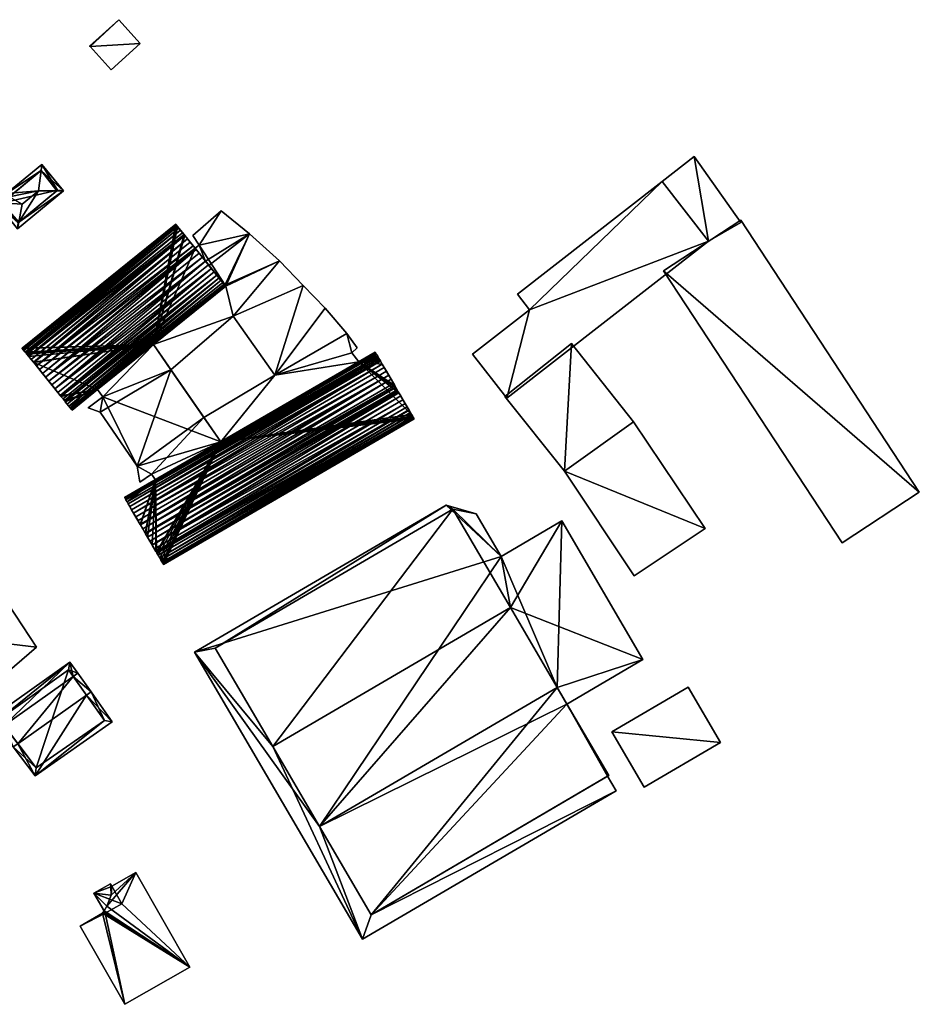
# Model space of a CAD drawing. Header units: inches. Extents: x 2685601 to 2690022, y 1235992 to 1239010.
# Tile 71 of 256: x 2686839 to 2686998, y 1235999 to 1236174. Entities that reach past the tile are written whole.
import ezdxf

# ---------------------------------------------------------------- set-up
doc = ezdxf.new("R2010")
doc.units = ezdxf.units.IN
doc.header["$MEASUREMENT"] = 0
doc.layers.add('Gebaeude Einzelhaus', color=10, linetype='Continuous')
doc.layers.add('Offenes Gebaeude', color=10, linetype='Continuous')

msp = doc.modelspace()

# ---------------------------------------------------------------- meshes
at = {"layer": 'Gebaeude Einzelhaus'}
mesh = msp.add_polyface(dxfattribs=at)
corners = [(2686856.271, 1236173.531, 409.592), (2686851.134, 1236168.866, 409.592), (2686851.216, 1236168.776, 409.592), (2686860.071, 1236169.346, 409.592), (2686854.934, 1236164.681, 409.592), (2686856.271, 1236173.531, 403.184), (2686860.071, 1236169.346, 403.184), (2686851.134, 1236168.866, 403.184), (2686851.216, 1236168.776, 403.184), (2686854.934, 1236164.681, 403.184)]
mesh.append_faces([[corners[k] for k in face] for face in [(0, 2, 3), (3, 2, 4), (0, 1, 2)]], dxfattribs={"color": 13})
mesh.append_faces([[corners[k] for k in face] for face in [(8, 6, 9), (7, 5, 8), (8, 5, 6), (3, 4, 6), (6, 4, 9), (4, 2, 9), (9, 2, 8), (2, 1, 8), (8, 1, 7), (1, 0, 7), (7, 0, 5), (0, 3, 5), (5, 3, 6)]], dxfattribs={"color": 41})
mesh = msp.add_polyface(dxfattribs=at)
corners = [(2686835.636, 1236141.145, 410.589), (2686835.594, 1236141.148, 410.573), (2686835.007, 1236140.663, 410.176), (2686838.611, 1236137.715, 410.647), (2686838.393, 1236136.561, 410.176), (2686839.214, 1236140.899, 411.946), (2686842.55, 1236146.853, 410.588), (2686842.683, 1236147.934, 410.176), (2686836.456, 1236142.795, 410.176), (2686842.113, 1236143.291, 411.946), (2686836.915, 1236142.238, 410.573), (2686846.528, 1236143.274, 410.176), (2686845.354, 1236143.279, 410.647), (2686835.604, 1236141.119, 410.567), (2686838.494, 1236137.618, 410.567), (2686845.471, 1236143.375, 410.568), (2686842.581, 1236146.878, 410.567), (2686845.471, 1236143.375, 404.784), (2686842.581, 1236146.878, 404.784), (2686835.604, 1236141.119, 404.784), (2686838.494, 1236137.618, 404.784)]
mesh.append_faces([[corners[k] for k in face] for face in [(7, 16, 6), (11, 15, 7), (7, 15, 16), (11, 12, 15), (4, 3, 11), (11, 3, 12), (2, 14, 4), (4, 14, 3), (0, 13, 1), (1, 13, 2), (2, 13, 14), (10, 0, 1), (7, 6, 8), (8, 6, 10), (10, 6, 0), (11, 6, 12), (12, 6, 9), (11, 7, 6), (3, 9, 5), (3, 12, 9), (4, 11, 3), (3, 11, 12), (9, 10, 5), (5, 10, 0), (0, 10, 1), (6, 8, 9), (9, 8, 10), (6, 7, 8), (0, 3, 5), (0, 2, 3), (3, 2, 4), (0, 1, 2)]], dxfattribs={"color": 13})
mesh.append_faces([[corners[k] for k in face] for face in [(17, 20, 19), (17, 19, 18), (3, 20, 17), (3, 17, 12), (14, 20, 3), (12, 17, 15), (19, 20, 13), (13, 20, 14), (18, 19, 0), (0, 19, 13), (6, 18, 0), (16, 18, 6), (17, 18, 16), (15, 17, 16)]], dxfattribs={"color": 41})
mesh = msp.add_polyface(dxfattribs=at)
corners = [(2686879.4, 1236135.681, 404.934), (2686870.511, 1236133.693, 404.934), (2686874.391, 1236139.75, 404.934), (2686869.359, 1236135.368, 404.934), (2686884.68, 1236130.924, 404.934), (2686875.196, 1236126.414, 404.934), (2686869.764, 1236133.152, 404.934), (2686876.493, 1236121.144, 404.934), (2686862.395, 1236116.091, 404.934), (2686865.486, 1236111.634, 404.934), (2686883.853, 1236110.674, 404.934), (2686876.493, 1236121.144, 412.146), (2686865.486, 1236111.634, 412.147), (2686869.764, 1236133.152, 412.147), (2686870.511, 1236133.693, 412.147), (2686869.359, 1236135.368, 412.147), (2686874.391, 1236139.75, 412.147), (2686879.4, 1236135.681, 412.147), (2686884.68, 1236130.924, 412.146), (2686869.764, 1236133.151, 404.934), (2686866.679, 1236136.976, 416.891), (2686867.821, 1236135.562, 417.945), (2686867.821, 1236135.562, 404.934), (2686867.97, 1236135.376, 404.934), (2686867.97, 1236135.376, 418.036), (2686872.222, 1236130.105, 412.147), (2686875.058, 1236126.585, 416.551), (2686875.058, 1236126.585, 412.147), (2686874.651, 1236127.09, 417.215), (2686874.886, 1236126.798, 416.891), (2686874.354, 1236127.459, 417.516), (2686874, 1236127.898, 417.791), (2686873.596, 1236128.398, 418.036), (2686873.148, 1236128.954, 418.246), (2686872.663, 1236129.556, 418.418), (2686871.61, 1236130.861, 412.147), (2686872.148, 1236130.196, 418.55), (2686871.61, 1236130.861, 418.638), (2686871.06, 1236131.544, 418.683), (2686870.506, 1236132.231, 418.683), (2686869.956, 1236132.913, 418.638), (2686869.764, 1236133.151, 418.607), (2686869.419, 1236133.579, 418.55), (2686868.904, 1236134.218, 418.418), (2686868.418, 1236134.82, 418.246), (2686875.163, 1236126.456, 416.201), (2686875.163, 1236126.456, 412.147), (2686875.196, 1236126.414, 415.845), (2686875.196, 1236126.414, 412.147), (2686862.395, 1236116.091, 415.275), (2686862.395, 1236116.091, 412.147), (2686852.55, 1236108.152, 415.845)]
mesh.append_faces([[corners[k] for k in face] for face in [(11, 50, 12), (11, 48, 50), (35, 14, 13), (14, 16, 15), (27, 17, 25), (25, 17, 35), (35, 17, 14), (14, 17, 16), (11, 18, 48), (48, 18, 46), (46, 18, 27), (27, 18, 17), (51, 47, 45)]], dxfattribs={"color": 13})
mesh.append_faces([[corners[k] for k in face] for face in [(0, 1, 2), (2, 1, 3), (4, 5, 0), (0, 5, 1), (1, 5, 6), (4, 7, 5), (5, 7, 8), (8, 7, 9), (10, 11, 7), (11, 12, 7), (7, 12, 9), (1, 13, 14), (1, 6, 13), (14, 15, 1), (1, 15, 3), (15, 16, 3), (3, 16, 2), (16, 17, 2), (2, 17, 0), (17, 18, 0), (19, 5, 8), (20, 21, 22), (21, 23, 22), (21, 24, 23), (25, 26, 27), (25, 28, 26), (26, 28, 29), (25, 30, 28), (25, 31, 30), (25, 32, 31), (25, 33, 32), (25, 34, 33), (35, 36, 25), (25, 36, 34), (35, 37, 36), (35, 38, 37), (13, 39, 35), (35, 39, 38), (13, 40, 39), (13, 41, 40), (13, 42, 41), (13, 43, 42), (13, 44, 43), (13, 24, 44), (19, 23, 13), (13, 23, 24), (27, 45, 46), (27, 26, 45), (46, 47, 48), (46, 45, 47), (47, 49, 48)]], dxfattribs={"color": 41})
mesh = msp.add_polyface(dxfattribs=at)
corners = [(2686869.764, 1236133.151, 404.934), (2686862.395, 1236116.091, 404.934), (2686867.97, 1236135.376, 404.934), (2686867.821, 1236135.562, 404.934), (2686866.679, 1236136.976, 404.934), (2686866.508, 1236137.189, 404.934), (2686866.404, 1236137.318, 404.934), (2686866.37, 1236137.361, 404.934), (2686839.205, 1236115.459, 404.934), (2686839.205, 1236115.459, 415.845), (2686866.37, 1236137.361, 415.845), (2686866.404, 1236137.318, 416.201), (2686866.508, 1236137.189, 416.551), (2686866.679, 1236136.976, 416.891), (2686867.566, 1236135.878, 417.791), (2686867.213, 1236136.315, 417.516), (2686866.915, 1236136.684, 417.215), (2686867.821, 1236135.562, 417.945), (2686852.55, 1236108.152, 415.845), (2686862.395, 1236116.091, 415.275), (2686875.196, 1236126.414, 415.845), (2686875.196, 1236126.414, 412.147), (2686862.395, 1236116.091, 412.147), (2686875.058, 1236126.585, 416.551), (2686847.999, 1236104.554, 416.201), (2686875.163, 1236126.456, 416.201), (2686839.24, 1236115.415, 416.201), (2686839.344, 1236115.286, 416.551), (2686839.414, 1236115.199, 416.691), (2686839.515, 1236115.074, 416.891), (2686839.751, 1236114.781, 417.215), (2686839.91, 1236114.585, 417.375), (2686840.049, 1236114.413, 417.516), (2686840.352, 1236114.036, 417.753), (2686840.401, 1236113.975, 417.791), (2686840.806, 1236113.474, 418.036), (2686867.97, 1236135.376, 418.036), (2686868.418, 1236134.82, 418.246), (2686841.186, 1236113.003, 418.214), (2686841.254, 1236112.918, 418.246), (2686868.904, 1236134.218, 418.418), (2686841.74, 1236112.315, 418.418), (2686869.419, 1236133.579, 418.55), (2686842.255, 1236111.676, 418.55), (2686869.764, 1236133.151, 418.607), (2686842.793, 1236111.01, 418.638), (2686869.956, 1236132.913, 418.638), (2686870.506, 1236132.231, 418.683), (2686843.343, 1236110.328, 418.683), (2686871.06, 1236131.544, 418.683), (2686843.896, 1236109.641, 418.683), (2686871.61, 1236130.861, 418.638), (2686872.148, 1236130.196, 418.55), (2686844.984, 1236108.293, 418.55), (2686872.663, 1236129.556, 418.418), (2686873.148, 1236128.954, 418.246), (2686845.934, 1236107.113, 418.264), (2686873.596, 1236128.398, 418.036), (2686846.067, 1236106.949, 418.207), (2686874, 1236127.898, 417.791), (2686846.665, 1236106.207, 417.895), (2686874.354, 1236127.459, 417.516), (2686847.19, 1236105.556, 417.516), (2686874.651, 1236127.09, 417.215), (2686847.488, 1236105.188, 417.215), (2686874.886, 1236126.798, 416.891), (2686847.894, 1236104.683, 416.551)]
mesh.append_faces([[corners[k] for k in face] for face in [(23, 24, 25), (11, 9, 26), (11, 10, 9), (12, 27, 28), (12, 26, 27), (12, 11, 26), (13, 28, 29), (13, 12, 28), (16, 13, 30), (30, 13, 29), (15, 31, 32), (15, 16, 31), (31, 16, 30), (14, 15, 33), (33, 15, 32), (14, 33, 34), (17, 34, 35), (17, 14, 34), (36, 17, 35), (37, 38, 39), (37, 36, 38), (38, 36, 35), (40, 37, 41), (41, 37, 39), (42, 41, 43), (42, 40, 41), (44, 43, 45), (44, 42, 43), (46, 44, 45), (47, 46, 48), (48, 46, 45), (49, 48, 50), (49, 47, 48), (51, 49, 50), (52, 51, 53), (54, 52, 53), (55, 54, 56), (57, 55, 58), (59, 57, 60), (61, 59, 62), (63, 61, 64), (65, 66, 23), (65, 63, 64)]], dxfattribs={"color": 13})
mesh.append_faces([[corners[k] for k in face] for face in [(0, 1, 2), (2, 1, 3), (3, 1, 4), (4, 1, 5), (5, 1, 6), (6, 1, 7), (7, 1, 8), (9, 10, 8), (8, 10, 7), (10, 6, 7), (10, 11, 6), (11, 5, 6), (11, 12, 5), (12, 4, 5), (12, 13, 4), (14, 13, 15), (15, 13, 16), (13, 3, 4), (14, 17, 13), (18, 19, 20), (21, 19, 22)]], dxfattribs={"color": 41})
mesh = msp.add_polyface(dxfattribs=at)
corners = [(2686897.454, 1236114.629, 404.934), (2686896.57, 1236118.064, 404.934), (2686898.433, 1236115.55, 404.934), (2686888.895, 1236126.543, 404.934), (2686876.493, 1236121.144, 404.934), (2686884.68, 1236130.924, 404.934), (2686898.703, 1236113.078, 404.934), (2686883.853, 1236110.674, 404.934), (2686892.755, 1236122.535, 404.934), (2686883.853, 1236110.674, 412.146), (2686876.493, 1236121.144, 412.146), (2686879.4, 1236135.681, 404.934), (2686884.68, 1236130.924, 412.146), (2686888.895, 1236126.543, 412.146), (2686892.755, 1236122.535, 412.146), (2686896.57, 1236118.064, 412.146), (2686898.433, 1236115.55, 412.146), (2686897.454, 1236114.629, 412.146), (2686898.703, 1236113.078, 412.146), (2686902.866, 1236112.633, 404.934), (2686905.05, 1236108.87, 404.934), (2686902.553, 1236113.174, 404.934), (2686902.52, 1236113.23, 404.934), (2686902.433, 1236113.381, 404.934), (2686902.278, 1236113.646, 404.934), (2686902.11, 1236113.936, 404.934), (2686902.048, 1236114.044, 404.934), (2686901.864, 1236114.359, 404.934), (2686901.731, 1236114.588, 404.934), (2686901.65, 1236114.726, 404.934), (2686901.624, 1236114.774, 404.934), (2686901.624, 1236114.774, 415.845), (2686901.65, 1236114.726, 416.236), (2686901.731, 1236114.588, 416.622), (2686901.864, 1236114.359, 416.996), (2686902.048, 1236114.044, 417.351), (2686902.11, 1236113.936, 417.441), (2686902.278, 1236113.646, 417.683), (2686902.433, 1236113.381, 417.853), (2686902.52, 1236113.23, 417.95), (2686902.553, 1236113.174, 417.986), (2686902.866, 1236112.633, 418.255), (2686903.591, 1236111.384, 418.675), (2686903.214, 1236112.034, 418.486)]
mesh.append_faces([[corners[k] for k in face] for face in [(10, 13, 12), (15, 17, 16), (10, 9, 13), (13, 9, 14), (14, 9, 15), (15, 9, 17), (17, 9, 18)]], dxfattribs={"color": 13})
mesh.append_faces([[corners[k] for k in face] for face in [(0, 1, 2), (3, 4, 5), (6, 7, 0), (0, 7, 1), (1, 7, 8), (8, 7, 3), (3, 7, 4), (9, 10, 7), (11, 12, 5), (13, 5, 12), (13, 3, 5), (13, 14, 3), (3, 14, 8), (14, 15, 8), (8, 15, 1), (15, 16, 1), (1, 16, 2), (16, 17, 2), (2, 17, 0), (17, 18, 0), (0, 18, 6), (6, 19, 20), (6, 21, 19), (6, 22, 21), (6, 23, 22), (6, 24, 23), (6, 25, 24), (6, 26, 25), (6, 27, 26), (6, 28, 27), (6, 29, 28), (6, 30, 29), (18, 30, 6), (18, 31, 30), (31, 29, 30), (31, 32, 29), (32, 28, 29), (32, 33, 28), (33, 27, 28), (33, 34, 27), (34, 26, 27), (34, 35, 26), (35, 25, 26), (35, 36, 25), (36, 24, 25), (36, 37, 24), (37, 23, 24), (37, 38, 23), (38, 22, 23), (38, 39, 22), (39, 21, 22), (39, 40, 21), (40, 19, 21), (40, 41, 19), (42, 20, 43), (43, 20, 41), (41, 20, 19)]], dxfattribs={"color": 41})
mesh = msp.add_polyface(dxfattribs=at)
corners = [(2686865.486, 1236111.634, 404.934), (2686853.448, 1236106.856, 404.934), (2686862.395, 1236116.091, 404.934), (2686852.549, 1236108.153, 404.934), (2686852.996, 1236104.125, 404.934), (2686853.448, 1236106.856, 415.275), (2686852.549, 1236108.153, 415.275), (2686862.395, 1236116.091, 415.275), (2686865.486, 1236111.634, 412.147), (2686862.395, 1236116.091, 412.147), (2686874.305, 1236098.915, 415.275), (2686841.254, 1236112.918, 404.934), (2686852.55, 1236108.152, 404.934), (2686845.984, 1236107.051, 404.934), (2686846.067, 1236106.949, 404.934), (2686839.205, 1236115.459, 404.934), (2686839.24, 1236115.415, 404.934), (2686839.751, 1236114.781, 404.934), (2686839.91, 1236114.585, 404.934), (2686840.049, 1236114.413, 404.934), (2686840.401, 1236113.975, 404.934), (2686841.186, 1236113.003, 404.934), (2686843.343, 1236110.328, 418.683), (2686843.896, 1236109.641, 418.683), (2686844.446, 1236108.959, 418.638), (2686844.984, 1236108.293, 418.55), (2686845.499, 1236107.654, 418.418), (2686845.934, 1236107.113, 418.264), (2686841.74, 1236112.315, 418.418), (2686842.255, 1236111.676, 418.55), (2686842.793, 1236111.01, 418.638), (2686841.254, 1236112.918, 418.246), (2686841.186, 1236113.003, 418.214), (2686840.806, 1236113.474, 418.036), (2686840.401, 1236113.975, 417.791), (2686840.352, 1236114.036, 417.753), (2686840.049, 1236114.413, 417.516), (2686839.91, 1236114.585, 417.375), (2686839.751, 1236114.781, 417.215), (2686839.414, 1236115.199, 416.691), (2686839.515, 1236115.074, 416.891), (2686839.344, 1236115.286, 416.551), (2686839.24, 1236115.415, 416.201), (2686839.205, 1236115.459, 415.845), (2686852.55, 1236108.152, 415.845), (2686852.55, 1236108.152, 415.275), (2686847.999, 1236104.554, 416.201), (2686875.163, 1236126.456, 416.201), (2686847.894, 1236104.683, 416.551), (2686875.058, 1236126.585, 416.551), (2686871.61, 1236130.861, 418.638), (2686872.663, 1236129.556, 418.418), (2686873.148, 1236128.954, 418.246), (2686845.984, 1236107.051, 418.246), (2686846.067, 1236106.949, 418.207), (2686873.596, 1236128.398, 418.036), (2686846.433, 1236106.495, 418.036), (2686874, 1236127.898, 417.791), (2686846.665, 1236106.207, 417.895), (2686846.836, 1236105.994, 417.791), (2686847.19, 1236105.556, 417.516), (2686847.488, 1236105.188, 417.215), (2686874.354, 1236127.459, 417.516), (2686874.886, 1236126.798, 416.891), (2686847.723, 1236104.895, 416.891)]
mesh.append_faces([[corners[k] for k in face] for face in [(5, 7, 6), (5, 10, 7), (46, 44, 47), (48, 46, 49), (50, 23, 24), (25, 50, 24), (51, 25, 26), (52, 53, 54), (52, 27, 53), (27, 51, 26), (55, 54, 56), (57, 58, 59), (58, 55, 56), (60, 57, 59), (61, 62, 60), (63, 64, 48), (63, 61, 64)]], dxfattribs={"color": 13})
mesh.append_faces([[corners[k] for k in face] for face in [(0, 1, 2), (2, 1, 3), (0, 4, 1), (5, 6, 1), (1, 6, 3), (7, 8, 9), (7, 10, 8), (11, 12, 13), (13, 12, 14), (15, 2, 16), (16, 2, 17), (17, 2, 18), (18, 2, 19), (19, 2, 20), (20, 2, 21), (21, 2, 11), (11, 2, 12), (22, 13, 23), (23, 13, 24), (24, 13, 25), (25, 13, 26), (26, 13, 27), (28, 11, 29), (29, 11, 30), (30, 11, 22), (22, 11, 13), (28, 31, 11), (31, 32, 11), (11, 32, 21), (33, 21, 32), (33, 34, 21), (21, 34, 20), (35, 20, 34), (35, 36, 20), (20, 36, 19), (36, 37, 19), (19, 37, 18), (37, 38, 18), (18, 38, 17), (39, 38, 40), (41, 42, 39), (39, 42, 38), (38, 42, 17), (17, 42, 16), (42, 43, 16), (16, 43, 15), (44, 45, 7)]], dxfattribs={"color": 41})
mesh = msp.add_polyface(dxfattribs=at)
corners = [(2686898.703, 1236113.078, 404.934), (2686874.305, 1236098.915, 404.934), (2686883.853, 1236110.674, 404.934), (2686871.333, 1236103.203, 404.934), (2686871.333, 1236103.203, 412.146), (2686883.853, 1236110.674, 412.146), (2686862.078, 1236093.194, 404.934), (2686865.486, 1236111.634, 412.147), (2686865.486, 1236111.634, 404.934), (2686874.305, 1236098.915, 415.275), (2686874.305, 1236098.915, 412.146), (2686864.063, 1236077.433, 404.934), (2686863.929, 1236077.661, 404.934), (2686864.17, 1236077.248, 404.934), (2686908.476, 1236102.968, 404.934), (2686898.703, 1236113.078, 412.146), (2686901.624, 1236114.774, 415.845), (2686857.316, 1236089.053, 415.845), (2686864.17, 1236077.248, 415.845), (2686901.65, 1236114.726, 416.236), (2686857.344, 1236089.006, 416.236), (2686901.731, 1236114.588, 416.622), (2686857.424, 1236088.868, 416.622), (2686901.864, 1236114.359, 416.996), (2686857.558, 1236088.639, 416.996), (2686902.048, 1236114.044, 417.351), (2686857.74, 1236088.323, 417.351), (2686857.971, 1236087.925, 417.683), (2686902.11, 1236113.936, 417.441), (2686902.278, 1236113.646, 417.683), (2686902.433, 1236113.381, 417.853), (2686858.245, 1236087.453, 417.986), (2686902.52, 1236113.23, 417.95), (2686902.553, 1236113.174, 417.986), (2686902.866, 1236112.633, 418.255), (2686858.559, 1236086.913, 418.255), (2686903.214, 1236112.034, 418.486), (2686858.908, 1236086.313, 418.486), (2686903.591, 1236111.384, 418.675), (2686859.284, 1236085.664, 418.675), (2686903.991, 1236110.695, 418.82), (2686859.684, 1236084.974, 418.82), (2686904.408, 1236109.976, 418.917), (2686860.085, 1236084.284, 418.913), (2686860.101, 1236084.256, 418.917), (2686904.835, 1236109.241, 418.967), (2686860.528, 1236083.52, 418.967), (2686905.05, 1236108.87, 418.967), (2686860.959, 1236082.779, 418.967), (2686905.216, 1236108.585, 418.967), (2686905.265, 1236108.5, 418.967), (2686861.035, 1236082.649, 418.958), (2686905.508, 1236108.082, 418.939), (2686861.385, 1236082.044, 418.917), (2686905.81, 1236107.561, 418.89), (2686861.803, 1236081.326, 418.82), (2686906.509, 1236106.358, 418.675), (2686862.164, 1236080.704, 418.689), (2686862.203, 1236080.636, 418.675), (2686906.109, 1236107.046, 418.82), (2686906.886, 1236105.708, 418.486), (2686862.579, 1236079.988, 418.486), (2686907.234, 1236105.108, 418.255), (2686862.846, 1236079.528, 418.309), (2686862.928, 1236079.388, 418.255), (2686863.006, 1236079.254, 418.188), (2686864.143, 1236077.294, 416.236), (2686908.476, 1236102.968, 415.845), (2686864.063, 1236077.433, 416.622), (2686908.45, 1236103.014, 416.236), (2686863.929, 1236077.661, 416.996), (2686908.236, 1236103.383, 416.996), (2686863.746, 1236077.978, 417.351), (2686863.515, 1236078.374, 417.683), (2686907.823, 1236104.095, 417.683), (2686863.241, 1236078.846, 417.986), (2686907.548, 1236104.568, 417.986), (2686907.581, 1236104.511, 417.95)]
mesh.append_faces([[corners[k] for k in face] for face in [(15, 5, 10), (10, 5, 4), (19, 17, 20), (19, 16, 17), (21, 19, 22), (22, 19, 20), (23, 24, 25), (25, 24, 26), (23, 21, 24), (24, 21, 22), (27, 28, 26), (26, 28, 25), (27, 29, 28), (30, 27, 31), (30, 29, 27), (32, 30, 31), (33, 32, 31), (34, 31, 35), (34, 33, 31), (36, 34, 37), (37, 34, 35), (38, 37, 39), (38, 36, 37), (40, 39, 41), (40, 38, 39), (42, 43, 44), (42, 40, 43), (43, 40, 41), (45, 42, 46), (46, 42, 44), (47, 48, 49), (47, 46, 48), (47, 45, 46), (50, 48, 51), (52, 51, 53), (54, 53, 55), (56, 57, 58), (57, 59, 55), (60, 58, 61), (62, 63, 64), (63, 60, 61), (62, 64, 65), (66, 18, 67), (68, 66, 69), (70, 68, 71), (72, 70, 71), (73, 72, 74), (75, 76, 65), (75, 73, 77)]], dxfattribs={"color": 13})
mesh.append_faces([[corners[k] for k in face] for face in [(0, 1, 2), (2, 1, 3), (4, 5, 3), (3, 5, 2), (3, 1, 6), (7, 4, 8), (8, 4, 3), (7, 9, 4), (4, 9, 10), (1, 11, 12), (1, 13, 11), (1, 14, 13), (10, 9, 15), (16, 9, 17), (14, 18, 13)]], dxfattribs={"color": 41})
mesh = msp.add_polyface(dxfattribs=at)
corners = [(2686874.305, 1236098.915, 404.934), (2686908.369, 1236103.153, 404.934), (2686908.476, 1236102.968, 404.934), (2686908.45, 1236103.014, 404.934), (2686908.236, 1236103.383, 404.934), (2686908.053, 1236103.698, 404.934), (2686898.703, 1236113.078, 404.934), (2686908.037, 1236103.726, 404.934), (2686905.81, 1236107.561, 404.934), (2686905.693, 1236107.764, 404.934), (2686905.265, 1236108.5, 404.934), (2686905.216, 1236108.585, 404.934), (2686905.05, 1236108.87, 404.934), (2686898.703, 1236113.078, 412.146), (2686874.305, 1236098.915, 415.275), (2686901.624, 1236114.774, 415.845), (2686904.835, 1236109.241, 418.967), (2686904.408, 1236109.976, 418.917), (2686903.991, 1236110.695, 418.82), (2686903.591, 1236111.384, 418.675), (2686905.05, 1236108.87, 418.967), (2686905.216, 1236108.585, 418.967), (2686905.265, 1236108.5, 418.967), (2686905.554, 1236108.003, 418.933), (2686905.508, 1236108.082, 418.939), (2686905.693, 1236107.764, 418.917), (2686905.81, 1236107.561, 418.89), (2686907.581, 1236104.511, 417.95), (2686907.234, 1236105.108, 418.255), (2686907.548, 1236104.568, 417.986), (2686906.886, 1236105.708, 418.486), (2686906.509, 1236106.358, 418.675), (2686906.109, 1236107.046, 418.82), (2686907.823, 1236104.095, 417.683), (2686908.037, 1236103.726, 417.374), (2686908.053, 1236103.698, 417.351), (2686908.236, 1236103.383, 416.996), (2686908.369, 1236103.153, 416.622), (2686908.45, 1236103.014, 416.236), (2686908.476, 1236102.968, 415.845), (2686864.17, 1236077.248, 415.845), (2686860.959, 1236082.779, 418.967), (2686861.035, 1236082.649, 418.958), (2686861.385, 1236082.044, 418.917), (2686861.803, 1236081.326, 418.82), (2686862.164, 1236080.704, 418.689), (2686862.203, 1236080.636, 418.675), (2686862.846, 1236079.528, 418.309), (2686864.143, 1236077.294, 416.236), (2686864.063, 1236077.433, 416.622), (2686863.746, 1236077.978, 417.351), (2686863.006, 1236079.254, 418.188), (2686863.241, 1236078.846, 417.986), (2686863.515, 1236078.374, 417.683)]
mesh.append_faces([[corners[k] for k in face] for face in [(21, 41, 22), (24, 22, 42), (23, 24, 43), (25, 23, 43), (26, 25, 43), (32, 26, 44), (31, 32, 45), (30, 31, 46), (28, 30, 47), (48, 39, 38), (49, 37, 36), (49, 38, 37), (50, 35, 34), (50, 36, 35), (33, 50, 34), (51, 29, 28), (52, 27, 29), (27, 53, 33)]], dxfattribs={"color": 13})
mesh.append_faces([[corners[k] for k in face] for face in [(0, 1, 2), (2, 1, 3), (0, 4, 1), (0, 5, 4), (6, 7, 0), (0, 7, 5), (6, 8, 7), (6, 9, 8), (6, 10, 9), (6, 11, 10), (6, 12, 11), (13, 14, 15), (16, 12, 17), (17, 12, 18), (18, 12, 19), (16, 20, 12), (20, 21, 12), (12, 21, 11), (21, 22, 11), (11, 22, 10), (23, 10, 24), (24, 10, 22), (23, 25, 10), (10, 25, 9), (25, 26, 9), (9, 26, 8), (27, 28, 29), (28, 8, 30), (30, 8, 31), (31, 8, 32), (32, 8, 26), (33, 34, 27), (27, 34, 28), (28, 34, 8), (8, 34, 7), (34, 35, 7), (7, 35, 5), (35, 36, 5), (5, 36, 4), (36, 37, 4), (4, 37, 1), (37, 38, 1), (1, 38, 3), (38, 39, 3), (3, 39, 2), (39, 40, 2)]], dxfattribs={"color": 41})
mesh = msp.add_polyface(dxfattribs=at)
corners = [(2686853.448, 1236106.856, 404.934), (2686852.996, 1236104.125, 404.934), (2686850.899, 1236104.898, 404.934), (2686871.333, 1236103.203, 404.934), (2686859.536, 1236094.584, 404.934), (2686865.486, 1236111.634, 404.934), (2686862.078, 1236093.194, 404.934), (2686860.009, 1236091.759, 404.934), (2686874.305, 1236098.915, 404.934), (2686862.759, 1236092.212, 404.934), (2686862.759, 1236092.212, 415.275), (2686862.078, 1236093.194, 415.275), (2686860.009, 1236091.759, 415.275), (2686859.536, 1236094.584, 415.275), (2686852.996, 1236104.125, 415.275), (2686850.899, 1236104.898, 415.275), (2686853.448, 1236106.856, 415.275), (2686846.067, 1236106.949, 404.934), (2686852.55, 1236108.152, 404.934), (2686846.665, 1236106.207, 404.934), (2686846.836, 1236105.994, 404.934), (2686847.488, 1236105.188, 404.934), (2686847.723, 1236104.895, 404.934), (2686847.894, 1236104.683, 404.934), (2686847.999, 1236104.554, 404.934), (2686848.033, 1236104.51, 404.934), (2686846.836, 1236105.994, 417.791), (2686846.665, 1236106.207, 417.895), (2686846.433, 1236106.495, 418.036), (2686846.067, 1236106.949, 418.207), (2686845.984, 1236107.051, 404.934), (2686845.984, 1236107.051, 418.246), (2686845.934, 1236107.113, 418.264), (2686852.55, 1236108.152, 415.275), (2686852.55, 1236108.152, 415.845), (2686848.033, 1236104.51, 415.845), (2686847.999, 1236104.554, 416.201), (2686847.894, 1236104.683, 416.551), (2686847.723, 1236104.895, 416.891), (2686847.488, 1236105.188, 417.215), (2686847.19, 1236105.556, 417.516), (2686857.344, 1236089.006, 404.934), (2686857.316, 1236089.053, 404.934), (2686857.424, 1236088.868, 404.934), (2686857.558, 1236088.639, 404.934), (2686857.74, 1236088.323, 404.934), (2686862.928, 1236079.388, 404.934), (2686857.344, 1236089.006, 416.236), (2686857.316, 1236089.053, 415.845), (2686874.305, 1236098.915, 415.275)]
mesh.append_faces([[corners[k] for k in face] for face in [(49, 11, 10), (16, 13, 49), (49, 13, 11), (11, 13, 12), (15, 14, 16), (16, 14, 13), (36, 35, 34)]], dxfattribs={"color": 13})
mesh.append_faces([[corners[k] for k in face] for face in [(0, 1, 2), (3, 4, 5), (5, 4, 1), (3, 6, 4), (4, 6, 7), (6, 8, 9), (9, 10, 6), (6, 10, 11), (11, 12, 6), (6, 12, 7), (12, 13, 7), (7, 13, 4), (13, 14, 4), (4, 14, 1), (14, 15, 1), (1, 15, 2), (15, 16, 2), (2, 16, 0), (17, 18, 19), (19, 18, 20), (20, 18, 21), (21, 18, 22), (22, 18, 23), (23, 18, 24), (24, 18, 25), (26, 19, 20), (26, 27, 19), (27, 17, 19), (28, 29, 27), (27, 29, 17), (29, 30, 17), (29, 31, 30), (32, 30, 31), (33, 25, 18), (34, 35, 33), (33, 35, 25), (35, 24, 25), (35, 36, 24), (36, 23, 24), (36, 37, 23), (37, 22, 23), (37, 38, 22), (38, 21, 22), (38, 39, 21), (39, 20, 21), (40, 26, 39), (39, 26, 20), (9, 41, 42), (9, 43, 41), (9, 44, 43), (9, 45, 44), (8, 46, 9), (47, 48, 41), (41, 48, 42), (48, 10, 42), (42, 10, 9), (48, 49, 10)]], dxfattribs={"color": 41})
mesh = msp.add_polyface(dxfattribs=at)
corners = [(2686862.759, 1236092.212, 404.934), (2686860.085, 1236084.284, 404.934), (2686857.74, 1236088.323, 404.934), (2686860.101, 1236084.256, 404.934), (2686860.959, 1236082.779, 404.934), (2686861.035, 1236082.649, 404.934), (2686861.385, 1236082.044, 404.934), (2686862.164, 1236080.704, 404.934), (2686862.203, 1236080.636, 404.934), (2686862.846, 1236079.528, 404.934), (2686862.928, 1236079.388, 404.934), (2686874.305, 1236098.915, 404.934), (2686863.006, 1236079.254, 404.934), (2686863.241, 1236078.846, 404.934), (2686863.515, 1236078.374, 404.934), (2686863.746, 1236077.978, 404.934), (2686863.929, 1236077.661, 404.934), (2686864.063, 1236077.433, 404.934), (2686864.17, 1236077.248, 404.934), (2686864.143, 1236077.294, 404.934), (2686863.929, 1236077.661, 416.996), (2686863.746, 1236077.978, 417.351), (2686863.515, 1236078.374, 417.683), (2686863.241, 1236078.846, 417.986), (2686863.006, 1236079.254, 418.188), (2686862.928, 1236079.388, 418.255), (2686862.846, 1236079.528, 418.309), (2686862.579, 1236079.988, 418.486), (2686862.203, 1236080.636, 418.675), (2686862.164, 1236080.704, 418.689), (2686861.803, 1236081.326, 418.82), (2686861.385, 1236082.044, 418.917), (2686861.035, 1236082.649, 418.958), (2686860.959, 1236082.779, 418.967), (2686860.528, 1236083.52, 418.967), (2686860.101, 1236084.256, 418.917), (2686860.085, 1236084.284, 418.913), (2686858.559, 1236086.913, 418.255), (2686858.908, 1236086.313, 418.486), (2686859.284, 1236085.664, 418.675), (2686859.684, 1236084.974, 418.82), (2686857.971, 1236087.925, 417.683), (2686857.74, 1236088.323, 417.351), (2686858.245, 1236087.453, 417.986), (2686857.558, 1236088.639, 416.996), (2686857.558, 1236088.639, 404.934), (2686857.424, 1236088.868, 416.622), (2686857.424, 1236088.868, 404.934), (2686857.344, 1236089.006, 416.236), (2686857.344, 1236089.006, 404.934), (2686864.063, 1236077.433, 416.622), (2686864.17, 1236077.248, 415.845), (2686864.143, 1236077.294, 416.236)]
mesh.append_faces([[corners[k] for k in face] for face in [(0, 1, 2), (0, 3, 1), (0, 4, 3), (0, 5, 4), (0, 6, 5), (0, 7, 6), (0, 8, 7), (0, 9, 8), (0, 10, 9), (11, 12, 10), (11, 13, 12), (11, 14, 13), (11, 15, 14), (11, 16, 15), (17, 18, 19), (20, 15, 16), (20, 21, 15), (21, 14, 15), (21, 22, 14), (22, 13, 14), (22, 23, 13), (23, 12, 13), (23, 24, 12), (24, 10, 12), (24, 25, 10), (25, 9, 10), (25, 26, 9), (27, 8, 26), (26, 8, 9), (27, 28, 8), (28, 7, 8), (28, 29, 7), (30, 6, 29), (29, 6, 7), (30, 31, 6), (31, 5, 6), (31, 32, 5), (32, 4, 5), (32, 33, 4), (34, 4, 33), (34, 3, 4), (34, 35, 3), (35, 36, 3), (3, 36, 1), (37, 1, 38), (38, 1, 39), (39, 1, 40), (40, 1, 36), (41, 42, 43), (43, 42, 37), (37, 42, 1), (1, 42, 2), (42, 44, 2), (2, 44, 45), (44, 46, 45), (45, 46, 47), (46, 48, 47), (47, 48, 49), (50, 16, 17), (50, 20, 16), (51, 19, 18), (51, 52, 19), (52, 17, 19), (52, 50, 17)]], dxfattribs={"color": 41})
mesh = msp.add_polyface(dxfattribs=at)
corners = [(2686900.911, 1236015.318, 417.112), (2686933.771, 1236055.504, 417.112), (2686891.779, 1236030.911, 417.112), (2686942.904, 1236039.911, 417.112), (2686925.503, 1236069.621, 410.516), (2686934.594, 1236084.915, 410.516), (2686923.864, 1236078.63, 410.516), (2686948.933, 1236060.431, 410.516), (2686915.315, 1236087.015, 410.516), (2686919.448, 1236086.173, 410.516), (2686914.141, 1236087.739, 410.516), (2686873.325, 1236062.423, 410.517), (2686869.689, 1236061.704, 410.517), (2686883.511, 1236045.029, 410.516), (2686899.389, 1236010.99, 410.516), (2686900.911, 1236015.318, 410.516), (2686944.174, 1236037.219, 410.516), (2686891.779, 1236030.911, 410.516), (2686942.675, 1236039.778, 410.516), (2686933.771, 1236055.504, 410.516), (2686935.494, 1236052.562, 410.516), (2686915.315, 1236087.015, 417.112), (2686883.511, 1236045.029, 417.112), (2686925.503, 1236069.621, 417.112), (2686873.325, 1236062.423, 417.112), (2686942.675, 1236039.777, 410.516), (2686942.904, 1236039.911, 402.933), (2686942.675, 1236039.777, 402.933), (2686935.494, 1236052.562, 402.933), (2686900.911, 1236015.318, 402.933), (2686891.779, 1236030.911, 402.933), (2686933.771, 1236055.504, 402.933), (2686869.689, 1236061.704, 402.933), (2686914.141, 1236087.739, 402.933), (2686899.389, 1236010.99, 402.933), (2686944.174, 1236037.219, 402.933), (2686942.675, 1236039.778, 402.933), (2686948.933, 1236060.431, 402.933), (2686934.594, 1236084.915, 402.933), (2686923.864, 1236078.63, 402.933), (2686919.448, 1236086.173, 402.933)]
mesh.append_faces([[corners[k] for k in face] for face in [(24, 22, 21), (21, 22, 23), (4, 19, 7), (7, 19, 20), (17, 4, 13), (4, 17, 19), (15, 16, 18), (13, 14, 17), (17, 14, 15), (15, 14, 16), (11, 12, 13), (13, 12, 14), (8, 10, 11), (11, 10, 12), (8, 9, 10), (4, 6, 8), (8, 6, 9), (5, 4, 7), (4, 5, 6), (3, 1, 0), (0, 1, 2)]], dxfattribs={"color": 13})
mesh.append_faces([[corners[k] for k in face] for face in [(35, 29, 36), (31, 37, 28), (31, 38, 37), (30, 39, 31), (31, 39, 38), (39, 33, 40), (30, 32, 39), (39, 32, 33), (35, 34, 29), (29, 34, 30), (30, 34, 32), (10, 9, 33), (33, 9, 40), (9, 6, 40), (40, 6, 39), (6, 5, 39), (39, 5, 38), (5, 7, 38), (38, 7, 37), (37, 7, 28), (28, 7, 20), (35, 36, 16), (16, 36, 18), (16, 14, 35), (35, 14, 34), (14, 12, 34), (34, 12, 32), (12, 10, 32), (32, 10, 33), (23, 13, 4), (23, 22, 13), (22, 11, 13), (22, 24, 11), (24, 8, 11), (24, 21, 8), (21, 4, 8), (21, 23, 4), (27, 28, 26), (28, 30, 31), (27, 29, 28), (28, 29, 30), (17, 15, 2), (2, 15, 0), (2, 1, 17), (17, 1, 19), (1, 20, 19), (20, 26, 28), (1, 3, 20), (20, 3, 26), (3, 25, 26), (26, 25, 27), (3, 0, 25), (25, 0, 15)]], dxfattribs={"color": 41})
mesh = msp.add_polyface(dxfattribs=at)
corners = [(2686829.275, 1236081.425, 420.891), (2686821.563, 1236073.899, 421.388), (2686830.381, 1236079.764, 421.388), (2686820.458, 1236075.561, 420.891), (2686824.215, 1236069.91, 424.706), (2686833.034, 1236075.775, 424.706), (2686826.868, 1236065.921, 421.387), (2686835.686, 1236071.785, 421.387), (2686827.974, 1236064.259, 420.891), (2686836.793, 1236070.124, 420.891), (2686827.974, 1236064.259, 413.59), (2686841.771, 1236062.634, 413.59), (2686836.791, 1236070.123, 413.59), (2686831.715, 1236054.008, 413.59), (2686825.3, 1236061.796, 413.59), (2686829.274, 1236081.425, 413.59), (2686819.615, 1236076.829, 413.59), (2686820.458, 1236075.561, 413.59), (2686828.431, 1236082.693, 413.59), (2686836.793, 1236070.124, 406.019), (2686836.791, 1236070.123, 406.019), (2686830.381, 1236079.764, 406.019), (2686829.275, 1236081.425, 406.019), (2686820.458, 1236075.561, 406.019), (2686827.974, 1236064.259, 406.019), (2686835.686, 1236071.785, 406.019), (2686819.615, 1236076.829, 406.019), (2686828.431, 1236082.693, 406.019), (2686825.3, 1236061.796, 406.019), (2686831.715, 1236054.008, 406.019), (2686841.771, 1236062.634, 406.019)]
mesh.append_faces([[corners[k] for k in face] for face in [(18, 16, 15), (15, 16, 17), (13, 10, 14), (13, 11, 10), (10, 11, 12), (6, 8, 7), (7, 8, 9), (4, 7, 5), (4, 6, 7), (1, 5, 2), (1, 4, 5), (3, 1, 0), (0, 1, 2)]], dxfattribs={"color": 13})
mesh.append_faces([[corners[k] for k in face] for face in [(22, 23, 27), (27, 23, 26), (24, 29, 28), (24, 30, 29), (24, 20, 30), (15, 27, 18), (15, 22, 27), (11, 30, 12), (12, 30, 20), (11, 13, 30), (30, 13, 29), (13, 14, 29), (29, 14, 28), (14, 10, 28), (28, 10, 24), (16, 23, 17), (16, 26, 23), (16, 18, 26), (26, 18, 27), (24, 25, 20), (20, 25, 19), (24, 23, 25), (25, 23, 21), (21, 23, 22), (17, 1, 3), (17, 6, 1), (1, 6, 4), (17, 10, 6), (6, 10, 8), (17, 23, 10), (10, 23, 24), (3, 15, 17), (3, 0, 15), (7, 2, 5), (7, 15, 2), (2, 15, 0), (15, 21, 22), (9, 19, 7), (7, 19, 15), (15, 19, 21), (19, 12, 20), (12, 8, 10), (19, 9, 12), (12, 9, 8)]], dxfattribs={"color": 41})
mesh = msp.add_polyface(dxfattribs=at)
corners = [(2686850.565, 1236054.134, 421.969), (2686841.489, 1236039.88, 416.983), (2686855.136, 1236049.418, 416.892), (2686838.456, 1236045.545, 421.969), (2686837.64, 1236044.966, 421.969), (2686851.381, 1236054.713, 421.969), (2686836.018, 1236048.768, 417.821), (2686835.201, 1236048.189, 417.821), (2686848.229, 1236057.429, 417.821), (2686849.045, 1236058.008, 417.821), (2686847.651, 1236059.971, 416.162), (2686833.748, 1236050.11, 416.162), (2686841.705, 1236041.251, 417.76), (2686853.738, 1236049.66, 417.679), (2686847.414, 1236058.578, 416.85), (2686835.168, 1236049.891, 416.851), (2686853.738, 1236049.66, 405.936), (2686847.414, 1236058.578, 405.936), (2686835.168, 1236049.891, 405.936), (2686841.705, 1236041.251, 405.936)]
mesh.append_faces([[corners[k] for k in face] for face in [(15, 6, 7), (11, 15, 7), (14, 15, 10), (10, 15, 11), (8, 14, 9), (9, 14, 10), (0, 8, 5), (13, 0, 5), (5, 8, 9), (2, 13, 5), (1, 12, 13), (1, 13, 2), (3, 12, 4), (6, 3, 4), (7, 6, 4), (4, 12, 1), (6, 11, 7), (9, 10, 8), (8, 10, 6), (6, 10, 11), (8, 5, 9), (8, 0, 5), (6, 3, 8), (8, 3, 0), (7, 4, 6), (6, 4, 3), (0, 2, 5), (4, 1, 3), (3, 1, 0), (0, 1, 2)]], dxfattribs={"color": 13})
mesh.append_faces([[corners[k] for k in face] for face in [(17, 19, 18), (16, 19, 17), (13, 19, 16), (12, 19, 13), (3, 19, 12), (18, 19, 6), (6, 19, 3), (15, 18, 6), (17, 18, 14), (14, 18, 15), (16, 17, 8), (8, 17, 14), (0, 16, 8), (13, 16, 0)]], dxfattribs={"color": 41})
mesh = msp.add_polyface(dxfattribs=at)
corners = [(2686962.615, 1236045.771, 410.703), (2686943.409, 1236047.64, 410.703), (2686949.13, 1236037.873, 410.703), (2686956.895, 1236055.539, 410.703), (2686943.409, 1236047.64, 402.933), (2686956.895, 1236055.539, 402.933), (2686949.13, 1236037.873, 402.933), (2686962.615, 1236045.771, 402.933)]
mesh.append_faces([[corners[k] for k in face] for face in [(3, 1, 0), (0, 1, 2)]], dxfattribs={"color": 13})
mesh.append_faces([[corners[k] for k in face] for face in [(4, 7, 6), (4, 5, 7), (3, 0, 5), (5, 0, 7), (0, 2, 7), (7, 2, 6), (2, 1, 6), (6, 1, 4), (1, 3, 4), (4, 3, 5)]], dxfattribs={"color": 41})
mesh = msp.add_polyface(dxfattribs=at)
corners = [(2686853.908, 1236015.574, 424.002), (2686849.444, 1236013.283, 424.002), (2686857.356, 1235999.475, 424.002), (2686853.433, 1236015.569, 424.002), (2686868.86, 1236006.066, 424.002), (2686856.833, 1236017.251, 424.002), (2686859.278, 1236022.788, 424.002), (2686855.049, 1236020.364, 424.002), (2686853.678, 1236015.974, 424.002), (2686851.88, 1236019.111, 425.661), (2686856.833, 1236017.251, 425.661), (2686854.806, 1236020.788, 425.661), (2686853.908, 1236015.574, 425.661), (2686855.049, 1236020.364, 406.354), (2686859.278, 1236022.788, 406.354), (2686853.433, 1236015.569, 406.354), (2686853.678, 1236015.974, 406.354), (2686849.444, 1236013.283, 406.354), (2686857.356, 1235999.475, 406.354), (2686868.86, 1236006.066, 406.354), (2686854.176, 1236016.796, 406.354), (2686854.938, 1236018.779, 406.354), (2686854.86, 1236020.256, 406.354), (2686851.88, 1236019.111, 406.354), (2686854.806, 1236020.788, 406.354)]
mesh.append_faces([[corners[k] for k in face] for face in [(12, 10, 9), (9, 10, 11), (3, 0, 8), (5, 6, 7), (0, 4, 5), (5, 4, 6), (0, 2, 4), (3, 1, 0), (0, 1, 2)]], dxfattribs={"color": 13})
mesh.append_faces([[corners[k] for k in face] for face in [(23, 20, 16), (23, 21, 20), (23, 22, 21), (23, 24, 22), (22, 24, 13), (24, 7, 13), (7, 10, 5), (24, 11, 7), (7, 11, 10), (10, 12, 5), (5, 12, 0), (12, 8, 0), (8, 23, 16), (12, 9, 8), (8, 9, 23), (9, 11, 23), (23, 11, 24), (13, 21, 22), (15, 18, 17), (20, 19, 16), (16, 19, 15), (15, 19, 18), (13, 14, 21), (21, 14, 20), (20, 14, 19), (6, 4, 14), (14, 4, 19), (4, 2, 19), (19, 2, 18), (2, 1, 18), (18, 1, 17), (1, 3, 17), (17, 3, 15), (15, 8, 16), (15, 3, 8), (14, 13, 6), (6, 13, 7)]], dxfattribs={"color": 41})
at = {"layer": 'Offenes Gebaeude'}
mesh = msp.add_polyface(dxfattribs=at)
corners = [(2686957.992, 1236149.322, 409.286), (2686960.518, 1236134.379, 409.397), (2686966.242, 1236137.678, 409.286), (2686952.324, 1236144.915, 409.771), (2686926.734, 1236125.016, 409.771), (2686928.898, 1236122.235, 409.672), (2686918.819, 1236114.398, 409.672), (2686924.85, 1236106.641, 409.397), (2686957.992, 1236149.322, 409.186), (2686966.242, 1236137.678, 409.186), (2686952.324, 1236144.915, 409.671), (2686926.734, 1236125.016, 409.671), (2686928.898, 1236122.235, 409.572), (2686918.819, 1236114.398, 409.572), (2686924.85, 1236106.641, 409.297), (2686960.518, 1236134.379, 409.297)]
mesh.append_faces([[corners[k] for k in face] for face in [(7, 1, 5), (6, 7, 5), (5, 1, 3), (4, 5, 3), (3, 1, 0), (0, 1, 2)]], dxfattribs={"color": 13})
mesh.append_faces([[corners[k] for k in face] for face in [(12, 15, 14), (12, 14, 13), (10, 15, 12), (10, 12, 11), (8, 15, 10), (9, 15, 8), (14, 15, 7), (7, 15, 1), (2, 15, 9), (1, 15, 2), (13, 14, 7), (6, 13, 7), (12, 13, 5), (5, 13, 6), (11, 12, 5), (4, 11, 5), (10, 11, 3), (3, 11, 4), (8, 10, 0), (0, 10, 3), (9, 8, 2), (2, 8, 0)]], dxfattribs={"color": 41})
mesh = msp.add_polyface(dxfattribs=at)
corners = [(2686952.564, 1236129.158, 410.207), (2686997.773, 1236090.013, 409.458), (2686966.203, 1236138.11, 409.459), (2686984.134, 1236081.06, 410.206), (2686952.564, 1236129.158, 410.107), (2686966.203, 1236138.11, 409.359), (2686984.134, 1236081.06, 410.106), (2686997.773, 1236090.013, 409.358)]
mesh.append_faces([[corners[k] for k in face] for face in [(3, 1, 0), (0, 1, 2)]], dxfattribs={"color": 13})
mesh.append_faces([[corners[k] for k in face] for face in [(4, 7, 6), (5, 7, 4), (2, 7, 5), (1, 7, 2), (6, 7, 1), (3, 6, 1), (4, 6, 0), (0, 6, 3), (5, 4, 2), (2, 4, 0)]], dxfattribs={"color": 41})
mesh = msp.add_polyface(dxfattribs=at)
corners = [(2686959.898, 1236083.613, 410.641), (2686935.09, 1236093.699, 409.959), (2686947.394, 1236075.198, 409.952), (2686947.235, 1236102.429, 410.641), (2686936.274, 1236116.301, 410.58), (2686924.538, 1236106.904, 409.896), (2686959.898, 1236083.613, 410.541), (2686947.394, 1236075.198, 409.852), (2686947.235, 1236102.429, 410.541), (2686936.274, 1236116.301, 410.48), (2686924.538, 1236106.904, 409.796), (2686935.09, 1236093.699, 409.859)]
mesh.append_faces([[corners[k] for k in face] for face in [(5, 1, 4), (4, 1, 3), (3, 1, 0), (0, 1, 2)]], dxfattribs={"color": 13})
mesh.append_faces([[corners[k] for k in face] for face in [(9, 11, 10), (8, 11, 9), (6, 11, 8), (7, 11, 6), (10, 11, 5), (5, 11, 1), (2, 11, 7), (1, 11, 2), (9, 10, 5), (4, 9, 5), (8, 9, 4), (3, 8, 4), (6, 8, 0), (0, 8, 3), (7, 6, 2), (2, 6, 0)]], dxfattribs={"color": 41})

doc.saveas('drawing.dxf')
